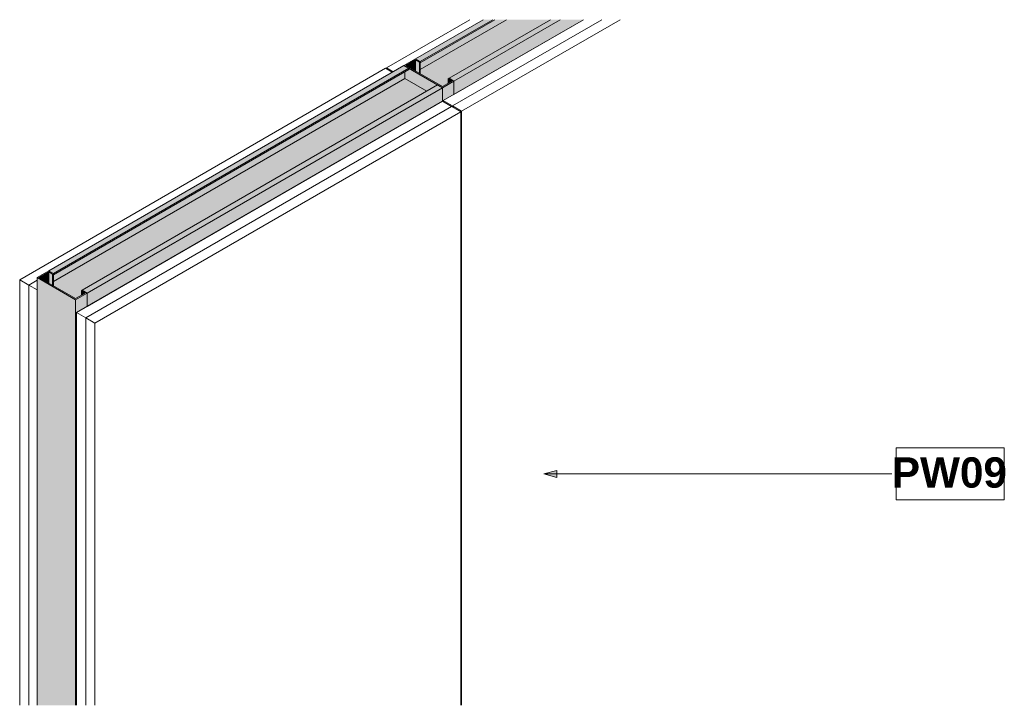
# Model space of a CAD drawing. Header units: millimetres. Extents: x 74103 to 76209, y -43286 to 10278.
# Tile 3 of 3: x 74103 to 75242, y 9485 to 10278. Entities that reach past the tile are written whole.
import ezdxf

# ---------------------------------------------------------------- set-up
doc = ezdxf.new("R2010")
doc.units = ezdxf.units.MM
for name, color, linetype, lineweight in [('A-ANNO-KEYN', 231, 'Continuous', 9), ('A-GLAZ-CURT', 52, 'Continuous', 18), ('A-GLAZ-CWMG', 51, 'Continuous', 18)]:
    doc.layers.add(name, color=color, linetype=linetype, lineweight=lineweight)
doc.styles.add('Arial_B', font='arialbd.ttf', dxfattribs={"height": 35})

# ---------------------------------------------------------------- blocks, each defined once
blk = doc.blocks.new('4 LayerS - Drywall Panels - 2 Layer - 30mm Drywall Panels 124mm-449186-PW09 - JUMBO FireWALL 63_120 - 3D')
at = {"layer": 'A-GLAZ-CURT'}
for p, q in [((74525.8, 10221.6), (74102.7, 9977.3)), ((74533.6, 10217.1), (74525.8, 10221.6)), ((74591.6, 10183.6), (74168.4, 9939.3)), ((74602.2, 10177.5), (74591.6, 10183.6)), ((74179.1, 9933.2), (74602.2, 10177.5)), ((74602.2, 10177.5), (74179.1, 9933.2)), ((74189.7, 9927.1), (74612.8, 10171.4)), ((74612.8, 10171.4), (74602.2, 10177.5)), ((74612.8, 9485.5), (74612.8, 10171.4)), ((74102.7, 9977.3), (74113.3, 9971.1)), ((74102.7, 9485.5), (74102.7, 9977.3)), ((74113.3, 9971.1), (74122.8, 9976.6)), ((74122.8, 9976.6), (74113.3, 9971.1)), ((74113.3, 9485.5), (74113.3, 9971.1)), ((74113.3, 9971.1), (74122.8, 9965.7)), ((74113.3, 9485.5), (74113.3, 9971.1)), ((74168.4, 9939.3), (74179.1, 9933.2)), ((74168.4, 9485.5), (74168.4, 9939.3)), ((74179.1, 9485.5), (74179.1, 9933.2)), ((74179.1, 9933.2), (74189.7, 9927.1)), ((74179.1, 9485.5), (74179.1, 9933.2)), ((74189.7, 9485.5), (74189.7, 9927.1))]:
    blk.add_line(p, q, dxfattribs=at)
blk = doc.blocks.new('4 LayerS - Drywall Panels - 2 Layer - 30mm Drywall Panels 124mm-V1-PW09 - JUMBO FireWALL 63_120 - 3D')
at = {"layer": 'A-GLAZ-CURT'}
for p, q in [((74623.2, 10277.8), (74526.9, 10222.2)), ((74754.7, 10277.8), (74592.7, 10184.3)), ((74603.3, 10178.1), (74775.9, 10277.8)), ((74775.9, 10277.8), (74603.3, 10178.1)), ((74613.9, 10172), (74797.1, 10277.8)), ((74526.9, 10222.2), (74534.7, 10217.7)), ((74526.9, 10220.9), (74526.9, 10222.2)), ((74592.7, 10184.3), (74603.3, 10178.1)), ((74592.7, 10182.9), (74592.7, 10184.3)), ((74603.3, 10176.8), (74603.3, 10178.1)), ((74603.3, 10178.1), (74613.9, 10172)), ((74603.3, 10176.8), (74603.3, 10178.1)), ((74613.9, 9485.5), (74613.9, 10172))]:
    blk.add_line(p, q, dxfattribs=at)
blk = doc.blocks.new('Rectangular Mullion - Stud Mullion - 63mm-444934-PW09 - JUMBO FireWALL 63_120 - 3D')
at = {"layer": 'A-GLAZ-CWMG'}
for points in [[(74167.3, 9954.2), (74180.7, 9961.9), (74175.1, 9965.2), (74174, 9964.5), (74178.5, 9961.9), (74167.3, 9955.5), (74125, 9979.9), (74136.2, 9986.3), (74140.7, 9983.7), (74141.9, 9984.4), (74136.2, 9987.6), (74122.8, 9979.9)], [(74167.3, 9485.5), (74167.3, 9954.2), (74122.8, 9979.9), (74122.8, 9485.5)], [(74136.2, 9973.4), (74136.2, 9986.3), (74125, 9979.9)], [(74140.7, 9970.8), (74140.7, 9983.7), (74136.2, 9986.3), (74136.2, 9973.4)], [(74141.9, 9970.2), (74141.9, 9984.4), (74140.7, 9983.7), (74140.7, 9970.8)], [(74168.4, 9485.5), (74168.4, 9939.3), (74180.7, 9946.4), (74180.7, 9961.9), (74167.3, 9954.2), (74167.3, 9485.5)], [(74174, 9959.3), (74178.5, 9961.9), (74174, 9964.5), (74174, 9961.9)]]:
    blk.add_hatch(color=256, dxfattribs=at).paths.add_polyline_path(points, flags=0)
for p, q in [((74136.2, 9987.6), (74122.8, 9979.9)), ((74122.8, 9979.9), (74167.3, 9954.2)), ((74122.8, 9485.5), (74122.8, 9979.9)), ((74125, 9979.9), (74136.2, 9986.3)), ((74167.3, 9955.5), (74125, 9979.9)), ((74141.9, 9984.4), (74136.2, 9987.6)), ((74136.2, 9986.3), (74140.7, 9983.7)), ((74136.2, 9973.4), (74136.2, 9986.3)), ((74140.7, 9983.7), (74141.9, 9984.4)), ((74140.7, 9970.8), (74140.7, 9983.7)), ((74141.9, 9970.2), (74141.9, 9984.4)), ((74178.5, 9961.9), (74167.3, 9955.5)), ((74167.3, 9954.2), (74180.7, 9961.9)), ((74167.3, 9485.5), (74167.3, 9954.2)), ((74175.1, 9965.2), (74174, 9964.5)), ((74174, 9964.5), (74178.5, 9961.9)), ((74174, 9959.3), (74174, 9964.5)), ((74180.7, 9961.9), (74175.1, 9965.2)), ((74180.7, 9946.4), (74180.7, 9961.9))]:
    blk.add_line(p, q, dxfattribs=at)
blk = doc.blocks.new('Rectangular Mullion - Stud Mullion - 63mm-444930-PW09 - JUMBO FireWALL 63_120 - 3D')
at = {"layer": 'A-GLAZ-CWMG'}
for points in [[(74141.9, 9984.4), (74552.7, 10221.6), (74547, 10224.8), (74136.2, 9987.6)], [(74141.9, 9983.1), (74552.7, 10220.3), (74552.7, 10221.6), (74141.9, 9984.4)], [(74141.9, 9975.4), (74548.2, 10210), (74548.2, 10217.6), (74141.9, 9983.1), (74141.9, 9979.9)], [(74167.3, 9955.5), (74174, 9959.3), (74174, 9964.5), (74573.6, 10195.3), (74548.2, 10210), (74141.9, 9975.4), (74141.9, 9970.2), (74156.1, 9961.9)], [(74180.7, 9961.9), (74591.6, 10199.1), (74585.9, 10202.4), (74175.1, 9965.2)], [(74180.7, 9946.4), (74591.6, 10183.6), (74591.6, 10199.1), (74180.7, 9961.9)]]:
    blk.add_hatch(color=256, dxfattribs=at).paths.add_polyline_path(points, flags=0)
for p, q in [((74136.2, 9987.6), (74547, 10224.8)), ((74141.9, 9984.4), (74552.7, 10221.6)), ((74141.9, 9983.1), (74552.7, 10220.3)), ((74547, 10224.8), (74552.7, 10221.6)), ((74548.2, 10217.6), (74548.2, 10210)), ((74552.7, 10221.6), (74552.7, 10220.3)), ((74141.9, 9975.4), (74548.2, 10210)), ((74548.2, 10210), (74573.6, 10195.3)), ((74585.9, 10202.4), (74175.1, 9965.2)), ((74180.7, 9961.9), (74591.6, 10199.1)), ((74585.9, 10202.4), (74591.6, 10199.1)), ((74591.6, 10199.1), (74591.6, 10183.6)), ((74180.7, 9946.4), (74591.6, 10183.6)), ((74141.9, 9984.4), (74136.2, 9987.6)), ((74141.9, 9983.1), (74141.9, 9984.4)), ((74180.7, 9961.9), (74175.1, 9965.2)), ((74180.7, 9946.4), (74180.7, 9961.9))]:
    blk.add_line(p, q, dxfattribs=at)
blk = doc.blocks.new('Rectangular Mullion - Stud Mullion - 63mm-V2-PW09 - JUMBO FireWALL 63_120 - 3D')
at = {"layer": 'A-GLAZ-CWMG'}
for points in [[(74566.1, 10229.3), (74650.1, 10277.8), (74638.7, 10277.8), (74560.5, 10232.6)], [(74566.1, 10228), (74652.3, 10277.8), (74650.1, 10277.8), (74566.1, 10229.3), (74566.1, 10228.3)], [(74566.1, 10220.3), (74665.6, 10277.8), (74652.3, 10277.8), (74566.1, 10228), (74566.1, 10224.8)], [(74591.6, 10200.4), (74598.2, 10204.3), (74598.2, 10209.5), (74716.5, 10277.8), (74665.6, 10277.8), (74566.1, 10220.3), (74566.1, 10215.1), (74588.2, 10202.4)], [(74605, 10206.9), (74727.8, 10277.8), (74716.5, 10277.8), (74599.4, 10210.1), (74602.8, 10208.1)], [(74605, 10191.4), (74754.7, 10277.8), (74727.8, 10277.8), (74605, 10206.9)]]:
    blk.add_hatch(color=256, dxfattribs=at).paths.add_polyline_path(points, flags=0)
for p, q in [((74560.5, 10232.6), (74638.7, 10277.8)), ((74566.1, 10229.3), (74650.1, 10277.8)), ((74566.1, 10228), (74652.3, 10277.8)), ((74566.1, 10220.3), (74665.6, 10277.8)), ((74716.5, 10277.8), (74599.4, 10210.1)), ((74605, 10206.9), (74727.8, 10277.8)), ((74605, 10191.4), (74754.7, 10277.8)), ((74566.1, 10229.3), (74560.5, 10232.6)), ((74566.1, 10228), (74566.1, 10229.3)), ((74605, 10206.9), (74599.4, 10210.1)), ((74605, 10191.4), (74605, 10206.9))]:
    blk.add_line(p, q, dxfattribs=at)
blk = doc.blocks.new('Rectangular Mullion - Stud Mullion - 63mm-444932-PW09 - JUMBO FireWALL 63_120 - 3D')
at = {"layer": 'A-GLAZ-CWMG'}
for points in [[(74591.6, 10199.1), (74605, 10206.9), (74599.4, 10210.1), (74598.2, 10209.5), (74602.7, 10206.9), (74591.6, 10200.4), (74549.3, 10224.8), (74560.5, 10231.3), (74565, 10228.7), (74566.1, 10229.3), (74560.5, 10232.6), (74547, 10224.8)], [(74560.5, 10218.4), (74560.5, 10231.3), (74549.3, 10224.8), (74554.9, 10221.6)], [(74565, 10215.8), (74565, 10228.7), (74560.5, 10231.3), (74560.5, 10218.4)], [(74566.1, 10215.1), (74566.1, 10229.3), (74565, 10228.7), (74565, 10215.8)], [(74573.6, 10195.3), (74585.9, 10202.4), (74552.7, 10221.6), (74552.7, 10220.3), (74548.2, 10217.6), (74548.2, 10210), (74567, 10199.1)], [(74592.7, 10182.9), (74592.7, 10184.3), (74605, 10191.4), (74605, 10206.9), (74591.6, 10199.1), (74591.6, 10183.6)], [(74598.2, 10204.3), (74602.7, 10206.9), (74598.2, 10209.5), (74598.2, 10206.9)]]:
    blk.add_hatch(color=256, dxfattribs=at).paths.add_polyline_path(points, flags=0)
for p, q in [((74560.5, 10232.6), (74547, 10224.8)), ((74549.3, 10224.8), (74560.5, 10231.3)), ((74566.1, 10229.3), (74560.5, 10232.6)), ((74560.5, 10231.3), (74565, 10228.7)), ((74560.5, 10231.3), (74560.5, 10218.4)), ((74565, 10228.7), (74566.1, 10229.3)), ((74565, 10228.7), (74565, 10215.8)), ((74566.1, 10229.3), (74566.1, 10215.1)), ((74547, 10224.8), (74591.6, 10199.1)), ((74591.6, 10200.4), (74549.3, 10224.8)), ((74602.7, 10206.9), (74591.6, 10200.4)), ((74591.6, 10199.1), (74605, 10206.9)), ((74599.4, 10210.1), (74598.2, 10209.5)), ((74598.2, 10209.5), (74602.7, 10206.9)), ((74598.2, 10209.5), (74598.2, 10204.3)), ((74605, 10206.9), (74599.4, 10210.1)), ((74605, 10206.9), (74605, 10191.4)), ((74591.6, 10199.1), (74591.6, 10183.6))]:
    blk.add_line(p, q, dxfattribs=at)
blk = doc.blocks.new('7mm Keynote Tag - Keynote Number - Boxed-237949-PW09 - JUMBO FireWALL 63_120 - 3D')
at = {"layer": 'A-ANNO-KEYN'}
for p, q in [((75116.6, 9722.8), (75116.6, 9783)), ((75116.6, 9783), (75241.6, 9783)), ((75241.6, 9783), (75241.6, 9722.8)), ((75116.6, 9722.8), (75241.6, 9722.8))]:
    blk.add_line(p, q, dxfattribs=at)

msp = doc.modelspace()

# ---------------------------------------------------------------- hatches: boundary and pattern name
at = {"layer": 'A-ANNO-KEYN'}
msp.add_hatch(color=256, dxfattribs=at).paths.add_polyline_path([(74708.9, 9752.9), (74723.9, 9748.9), (74723.9, 9756.9)], flags=0)

# ---------------------------------------------------------------- linework, layer by layer
for p, q in [((74723.9, 9756.9), (74708.9, 9752.9)), ((74708.9, 9752.9), (74723.9, 9748.9)), ((74708.9, 9752.9), (75111.5, 9752.9)), ((74723.9, 9748.9), (74723.9, 9756.9))]:
    msp.add_line(p, q, dxfattribs=at)

# ---------------------------------------------------------------- block references
msp.add_blockref('7mm Keynote Tag - Keynote Number - Boxed-237949-PW09 - JUMBO FireWALL 63_120 - 3D', (0, 0), dxfattribs=at)
at = {"layer": 'A-GLAZ-CURT'}
for name in ['4 LayerS - Drywall Panels - 2 Layer - 30mm Drywall Panels 124mm-V1-PW09 - JUMBO FireWALL 63_120 - 3D', '4 LayerS - Drywall Panels - 2 Layer - 30mm Drywall Panels 124mm-449186-PW09 - JUMBO FireWALL 63_120 - 3D']:
    msp.add_blockref(name, (0, 0), dxfattribs=at)
at = {"layer": 'A-GLAZ-CWMG'}
for name in ['Rectangular Mullion - Stud Mullion - 63mm-V2-PW09 - JUMBO FireWALL 63_120 - 3D', 'Rectangular Mullion - Stud Mullion - 63mm-444932-PW09 - JUMBO FireWALL 63_120 - 3D', 'Rectangular Mullion - Stud Mullion - 63mm-444930-PW09 - JUMBO FireWALL 63_120 - 3D', 'Rectangular Mullion - Stud Mullion - 63mm-444934-PW09 - JUMBO FireWALL 63_120 - 3D']:
    msp.add_blockref(name, (0, 0), dxfattribs=at)

# ---------------------------------------------------------------- texts
at = {"layer": 'A-ANNO-KEYN', "insert": (75111.5, 9772), "char_height": 35, "width": 160.738, "attachment_point": 1, "style": 'Arial_B'}
msp.add_mtext('PW09', dxfattribs=at)

doc.saveas('drawing.dxf')
